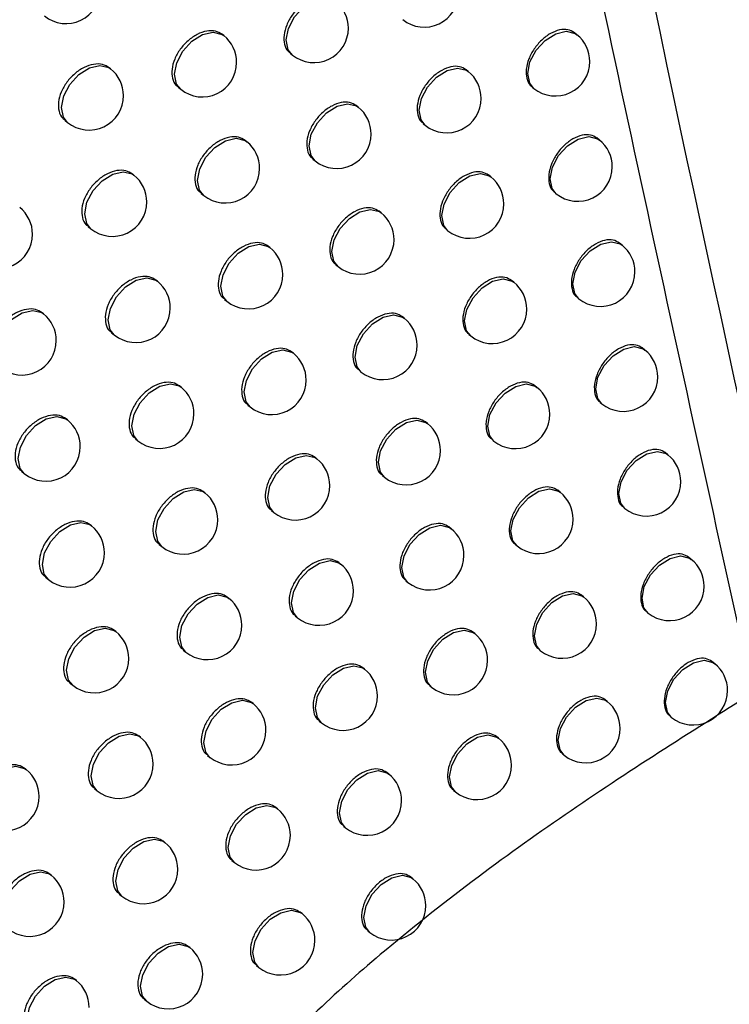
# Model space of a CAD drawing. Header units: millimetres. Extents: x -203 to 471, y -207 to 525.
# Tile 97 of 106: x 376.63 to 381.78, y 306.98 to 314.12. Entities that reach past the tile are written whole.
import ezdxf

# ---------------------------------------------------------------- set-up
doc = ezdxf.new("R2010")
doc.units = ezdxf.units.MM

msp = doc.modelspace()

# ---------------------------------------------------------------- linework, layer by layer
at = {"color": 7, "linetype": 'Continuous', "lineweight": 25}
for p, q in [((378.1086, 314.0056), (378.0967, 314.0151)), ((380.6738, 314.0122), (380.6554, 314.0269)), ((378.5907, 313.8779), (378.6069, 313.8648)), ((377.2867, 313.7648), (377.2769, 313.7727)), ((379.8846, 313.7452), (379.8683, 313.7583)), ((377.7772, 313.6304), (377.7954, 313.6158)), ((380.3488, 313.6319), (380.3607, 313.6223)), ((379.0852, 313.4864), (379.071, 313.4978)), ((376.9533, 313.3913), (376.9736, 313.375)), ((379.5576, 313.3665), (379.5715, 313.3554)), ((378.2757, 313.2357), (378.2634, 313.2455)), ((380.837, 313.248), (380.8183, 313.263)), ((378.7562, 313.1093), (378.7721, 313.0965)), ((377.4559, 312.9932), (377.4457, 313.0015)), ((380.0494, 312.9797), (380.0327, 312.9931)), ((377.9447, 312.8603), (377.9626, 312.8459)), ((380.5123, 312.8674), (380.5239, 312.8581)), ((379.2518, 312.7195), (379.2371, 312.7312)), ((377.1229, 312.6194), (377.1428, 312.6034)), ((379.7227, 312.6008), (379.7362, 312.5899)), ((381.0016, 312.4851), (380.9826, 312.5004)), ((378.4441, 312.4673), (378.4315, 312.4774)), ((378.9231, 312.3421), (378.9386, 312.3297)), ((377.6265, 312.2231), (377.6158, 312.2317)), ((380.2155, 312.2156), (380.1986, 312.2292)), ((378.1135, 312.0915), (378.131, 312.0775)), ((380.6772, 312.1043), (380.6885, 312.0953)), ((376.7987, 311.9871), (376.79, 311.9941)), ((379.4197, 311.954), (379.4047, 311.966)), ((377.2939, 311.849), (377.3133, 311.8333)), ((379.8892, 311.8364), (379.9024, 311.8258)), ((378.6139, 311.7003), (378.6009, 311.7107)), ((381.1677, 311.7236), (381.1484, 311.7391)), ((379.0913, 311.5764), (379.1065, 311.5642)), ((377.7983, 311.4545), (377.7872, 311.4634)), ((380.3831, 311.4529), (380.3658, 311.4667)), ((380.8436, 311.3426), (380.8545, 311.3338)), ((378.2837, 311.3242), (378.3008, 311.3105)), ((376.9727, 311.2167), (376.9636, 311.2241)), ((379.5889, 311.1899), (379.5736, 311.2022)), ((377.4661, 311.08), (377.4852, 311.0647)), ((380.0571, 311.0734), (380.07, 311.0631)), ((378.785, 310.9347), (378.7717, 310.9455)), ((381.3351, 310.9635), (381.3156, 310.9792)), ((376.6386, 310.8438), (376.6596, 310.8269)), ((379.261, 310.812), (379.2758, 310.8001)), ((380.5521, 310.6915), (380.5345, 310.7056)), ((377.9714, 310.6873), (377.9599, 310.6965)), ((378.4551, 310.5584), (378.4719, 310.5449)), ((381.0113, 310.5822), (381.022, 310.5737)), ((377.148, 310.4478), (377.1385, 310.4555)), ((379.7596, 310.4272), (379.7439, 310.4398)), ((377.6396, 310.3125), (377.6583, 310.2975)), ((380.2264, 310.3118), (380.239, 310.3017)), ((381.5041, 310.2047), (381.4842, 310.2206)), ((378.9575, 310.1706), (378.9437, 310.1816)), ((376.8143, 310.0745), (376.8349, 310.058)), ((379.4319, 310.049), (379.4465, 310.0374)), ((378.1458, 309.9216), (378.134, 309.9311)), ((380.7225, 309.9315), (380.7046, 309.9459)), ((378.628, 309.7939), (378.6444, 309.7808)), ((381.1805, 309.8232), (381.1909, 309.8149)), ((377.3246, 309.6804), (377.3146, 309.6884)), ((379.9316, 309.6659), (379.9156, 309.6788)), ((377.8144, 309.5465), (377.8327, 309.5318)), ((380.3971, 309.5516), (380.4094, 309.5417)), ((379.1313, 309.4079), (379.1172, 309.4192)), ((381.6744, 309.4473), (381.6543, 309.4634)), ((376.9913, 309.3068), (377.0114, 309.2906)), ((379.6043, 309.2875), (379.6185, 309.2761)), ((378.3216, 309.1574), (378.3093, 309.1672)), ((380.8943, 309.1729), (380.8761, 309.1876)), ((381.3512, 309.0656), (381.3613, 309.0574)), ((378.8021, 309.0309), (378.8182, 309.0181)), ((377.5024, 308.9145), (377.492, 308.9228)), ((380.105, 308.9061), (380.0887, 308.9192)), ((377.9905, 308.7819), (378.0084, 308.7676)), ((380.5692, 308.7928), (380.5812, 308.7831)), ((376.6737, 308.6792), (376.6651, 308.6861)), ((379.3064, 308.6466), (379.292, 308.6582)), ((377.1695, 308.5405), (377.1892, 308.5247)), ((379.778, 308.5274), (379.7919, 308.5162)), ((378.4986, 308.3946), (378.486, 308.4047)), ((378.9776, 308.2694), (378.9933, 308.2568)), ((377.6814, 308.15), (377.6707, 308.1587)), ((378.168, 308.0188), (378.1855, 308.0048)), ((376.8549, 307.913), (376.846, 307.9202)), ((379.4829, 307.8868), (379.4681, 307.8986)), ((377.349, 307.7757), (377.3683, 307.7602)), ((378.6769, 307.6332), (378.664, 307.6437)), ((379.1545, 307.5093), (379.1698, 307.4969)), ((377.8618, 307.3871), (377.8506, 307.3961)), ((378.3467, 307.2572), (378.3638, 307.2434)), ((377.0375, 307.1483), (377.0281, 307.1559)), ((377.5298, 307.0125), (377.5487, 306.9973))]:
    msp.add_line(p, q, dxfattribs=at)
at = {"color": 7, "linetype": 'Continuous', "lineweight": 25, "flags": 128}
for points in [[(378.6069, 313.8648), (378.5769, 313.903), (378.5626, 313.9738), (378.5789, 314.0577), (378.6233, 314.1419), (378.6891, 314.2135), (378.7661, 314.2618), (378.8428, 314.2793), (378.9074, 314.2634), (378.9201, 314.2546)], [(377.7954, 313.6158), (377.7654, 313.654), (377.7511, 313.7247), (377.7674, 313.8086), (377.8118, 313.8928), (377.8776, 313.9645), (377.9546, 314.0127), (378.0313, 314.0302), (378.0959, 314.0143), (378.1086, 314.0056)], [(380.3607, 313.6223), (380.3307, 313.6605), (380.3164, 313.7313), (380.3327, 313.8152), (380.3771, 313.8994), (380.4428, 313.9711), (380.5199, 314.0193), (380.5965, 314.0368), (380.6611, 314.0209), (380.6738, 314.0122)], [(376.9736, 313.375), (376.9436, 313.4132), (376.9293, 313.484), (376.9456, 313.5679), (376.99, 313.652), (377.0557, 313.7237), (377.1328, 313.772), (377.2094, 313.7895), (377.274, 313.7735), (377.2867, 313.7648)], [(379.5715, 313.3554), (379.5414, 313.3936), (379.5272, 313.4644), (379.5435, 313.5482), (379.5878, 313.6324), (379.6536, 313.7041), (379.7306, 313.7523), (379.8073, 313.7698), (379.8719, 313.7539), (379.8846, 313.7452)], [(378.7721, 313.0965), (378.7421, 313.1347), (378.7278, 313.2055), (378.7441, 313.2894), (378.7885, 313.3736), (378.8542, 313.4452), (378.9313, 313.4935), (379.008, 313.511), (379.0726, 313.4951), (379.0852, 313.4864)], [(380.5239, 312.8581), (380.4938, 312.8963), (380.4796, 312.9671), (380.4959, 313.051), (380.5402, 313.1352), (380.606, 313.2068), (380.683, 313.2551), (380.7597, 313.2726), (380.8243, 313.2567), (380.837, 313.248)], [(377.9626, 312.8459), (377.9325, 312.8841), (377.9183, 312.9549), (377.9346, 313.0387), (377.9789, 313.1229), (378.0447, 313.1946), (378.1217, 313.2429), (378.1984, 313.2604), (378.263, 313.2444), (378.2757, 313.2357)], [(377.1428, 312.6034), (377.1128, 312.6416), (377.0985, 312.7124), (377.1148, 312.7963), (377.1592, 312.8805), (377.2249, 312.9521), (377.302, 313.0004), (377.3787, 313.0179), (377.4433, 313.002), (377.4559, 312.9932)], [(379.7362, 312.5899), (379.7062, 312.6281), (379.6919, 312.6989), (379.7082, 312.7827), (379.7526, 312.8669), (379.8184, 312.9386), (379.8954, 312.9869), (379.9721, 313.0044), (380.0367, 312.9884), (380.0494, 312.9797)], [(378.9386, 312.3297), (378.9086, 312.3679), (378.8943, 312.4386), (378.9106, 312.5225), (378.955, 312.6067), (379.0207, 312.6784), (379.0978, 312.7266), (379.1745, 312.7441), (379.2391, 312.7282), (379.2518, 312.7195)], [(378.131, 312.0775), (378.101, 312.1157), (378.0867, 312.1864), (378.103, 312.2703), (378.1474, 312.3545), (378.2131, 312.4262), (378.2902, 312.4744), (378.3669, 312.4919), (378.4315, 312.476), (378.4441, 312.4673)], [(380.6885, 312.0953), (380.6585, 312.1335), (380.6442, 312.2043), (380.6605, 312.2881), (380.7049, 312.3723), (380.7706, 312.444), (380.8477, 312.4923), (380.9243, 312.5098), (380.9889, 312.4938), (381.0016, 312.4851)], [(377.3133, 311.8333), (377.2833, 311.8715), (377.269, 311.9423), (377.2853, 312.0262), (377.3297, 312.1104), (377.3955, 312.182), (377.4725, 312.2303), (377.5492, 312.2478), (377.6138, 312.2319), (377.6265, 312.2231)], [(379.9024, 311.8258), (379.8724, 311.864), (379.8581, 311.9348), (379.8744, 312.0186), (379.9188, 312.1028), (379.9845, 312.1745), (380.0616, 312.2227), (380.1383, 312.2402), (380.2029, 312.2243), (380.2155, 312.2156)], [(376.4856, 311.5973), (376.4556, 311.6355), (376.4413, 311.7063), (376.4576, 311.7902), (376.502, 311.8743), (376.5677, 311.946), (376.6448, 311.9943), (376.7214, 312.0118), (376.786, 311.9959), (376.7987, 311.9871)], [(379.1065, 311.5642), (379.0765, 311.6024), (379.0622, 311.6731), (379.0785, 311.757), (379.1229, 311.8412), (379.1886, 311.9129), (379.2657, 311.9611), (379.3424, 311.9786), (379.407, 311.9627), (379.4197, 311.954)], [(378.3008, 311.3105), (378.2708, 311.3487), (378.2565, 311.4194), (378.2728, 311.5033), (378.3172, 311.5875), (378.3829, 311.6592), (378.46, 311.7074), (378.5366, 311.7249), (378.6012, 311.709), (378.6139, 311.7003)], [(380.8545, 311.3338), (380.8245, 311.372), (380.8102, 311.4428), (380.8265, 311.5266), (380.8709, 311.6108), (380.9366, 311.6825), (381.0137, 311.7308), (381.0904, 311.7483), (381.155, 311.7323), (381.1677, 311.7236)], [(377.4852, 311.0647), (377.4551, 311.1029), (377.4409, 311.1737), (377.4572, 311.2576), (377.5015, 311.3417), (377.5673, 311.4134), (377.6443, 311.4617), (377.721, 311.4792), (377.7856, 311.4632), (377.7983, 311.4545)], [(380.07, 311.0631), (380.04, 311.1013), (380.0257, 311.172), (380.042, 311.2559), (380.0864, 311.3401), (380.1521, 311.4118), (380.2292, 311.46), (380.3059, 311.4775), (380.3705, 311.4616), (380.3831, 311.4529)], [(376.6596, 310.8269), (376.6296, 310.8651), (376.6153, 310.9359), (376.6316, 311.0198), (376.676, 311.1039), (376.7417, 311.1756), (376.8188, 311.2239), (376.8955, 311.2414), (376.9601, 311.2255), (376.9727, 311.2167)], [(379.2758, 310.8001), (379.2458, 310.8383), (379.2315, 310.9091), (379.2478, 310.9929), (379.2922, 311.0771), (379.3579, 311.1488), (379.435, 311.197), (379.5117, 311.2145), (379.5763, 311.1986), (379.5889, 311.1899)], [(381.022, 310.5737), (380.992, 310.6119), (380.9777, 310.6826), (380.994, 310.7665), (381.0384, 310.8507), (381.1041, 310.9224), (381.1812, 310.9706), (381.2579, 310.9881), (381.3225, 310.9722), (381.3351, 310.9635)], [(378.4719, 310.5449), (378.4419, 310.5831), (378.4276, 310.6539), (378.4439, 310.7377), (378.4883, 310.8219), (378.554, 310.8936), (378.6311, 310.9419), (378.7078, 310.9594), (378.7724, 310.9434), (378.785, 310.9347)], [(377.6583, 310.2975), (377.6283, 310.3357), (377.614, 310.4065), (377.6303, 310.4904), (377.6747, 310.5746), (377.7404, 310.6462), (377.8175, 310.6945), (377.8941, 310.712), (377.9587, 310.6961), (377.9714, 310.6873)], [(380.239, 310.3017), (380.209, 310.3399), (380.1947, 310.4107), (380.211, 310.4945), (380.2554, 310.5787), (380.3211, 310.6504), (380.3982, 310.6987), (380.4749, 310.7162), (380.5394, 310.7002), (380.5521, 310.6915)], [(376.8349, 310.058), (376.8049, 310.0962), (376.7906, 310.167), (376.8069, 310.2508), (376.8513, 310.335), (376.917, 310.4067), (376.9941, 310.455), (377.0707, 310.4725), (377.1353, 310.4565), (377.148, 310.4478)], [(379.4465, 310.0374), (379.4164, 310.0756), (379.4021, 310.1464), (379.4184, 310.2302), (379.4628, 310.3144), (379.5286, 310.3861), (379.6056, 310.4344), (379.6823, 310.4519), (379.7469, 310.4359), (379.7596, 310.4272)], [(381.1909, 309.8149), (381.1609, 309.8531), (381.1466, 309.9239), (381.1629, 310.0077), (381.2073, 310.0919), (381.2731, 310.1636), (381.3501, 310.2118), (381.4268, 310.2293), (381.4914, 310.2134), (381.5041, 310.2047)], [(378.6444, 309.7808), (378.6143, 309.819), (378.6001, 309.8897), (378.6164, 309.9736), (378.6607, 310.0578), (378.7265, 310.1295), (378.8035, 310.1777), (378.8802, 310.1952), (378.9448, 310.1793), (378.9575, 310.1706)], [(377.8327, 309.5318), (377.8027, 309.57), (377.7884, 309.6408), (377.8047, 309.7247), (377.8491, 309.8088), (377.9148, 309.8805), (377.9919, 309.9288), (378.0686, 309.9463), (378.1332, 309.9304), (378.1458, 309.9216)], [(380.4094, 309.5417), (380.3794, 309.5799), (380.3651, 309.6507), (380.3814, 309.7346), (380.4258, 309.8188), (380.4915, 309.8904), (380.5686, 309.9387), (380.6453, 309.9562), (380.7098, 309.9403), (380.7225, 309.9315)], [(377.0114, 309.2906), (376.9814, 309.3288), (376.9671, 309.3996), (376.9834, 309.4834), (377.0278, 309.5676), (377.0935, 309.6393), (377.1706, 309.6875), (377.2473, 309.705), (377.3119, 309.6891), (377.3246, 309.6804)], [(379.6185, 309.2761), (379.5885, 309.3143), (379.5742, 309.3851), (379.5905, 309.469), (379.6349, 309.5531), (379.7006, 309.6248), (379.7777, 309.6731), (379.8543, 309.6906), (379.9189, 309.6747), (379.9316, 309.6659)], [(378.8182, 309.0181), (378.7881, 309.0563), (378.7739, 309.127), (378.7902, 309.2109), (378.8345, 309.2951), (378.9003, 309.3668), (378.9774, 309.415), (379.054, 309.4325), (379.1186, 309.4166), (379.1313, 309.4079)], [(381.3613, 309.0574), (381.3313, 309.0956), (381.317, 309.1664), (381.3333, 309.2503), (381.3777, 309.3345), (381.4434, 309.4061), (381.5205, 309.4544), (381.5972, 309.4719), (381.6617, 309.456), (381.6744, 309.4473)], [(378.0084, 308.7676), (377.9784, 308.8058), (377.9641, 308.8765), (377.9804, 308.9604), (378.0248, 309.0446), (378.0905, 309.1163), (378.1676, 309.1645), (378.2443, 309.182), (378.3089, 309.1661), (378.3216, 309.1574)], [(380.5812, 308.7831), (380.5512, 308.8213), (380.5369, 308.8921), (380.5532, 308.976), (380.5976, 309.0602), (380.6633, 309.1318), (380.7404, 309.1801), (380.8171, 309.1976), (380.8817, 309.1817), (380.8943, 309.1729)], [(377.1892, 308.5247), (377.1592, 308.5629), (377.1449, 308.6336), (377.1612, 308.7175), (377.2056, 308.8017), (377.2714, 308.8734), (377.3484, 308.9216), (377.4251, 308.9391), (377.4897, 308.9232), (377.5024, 308.9145)], [(379.7919, 308.5162), (379.7619, 308.5544), (379.7476, 308.6252), (379.7639, 308.7091), (379.8083, 308.7933), (379.874, 308.8649), (379.9511, 308.9132), (380.0277, 308.9307), (380.0923, 308.9148), (380.105, 308.9061)], [(376.3606, 308.2894), (376.3305, 308.3276), (376.3162, 308.3984), (376.3325, 308.4822), (376.3769, 308.5664), (376.4427, 308.6381), (376.5197, 308.6864), (376.5964, 308.7039), (376.661, 308.6879), (376.6737, 308.6792)], [(378.9933, 308.2568), (378.9633, 308.295), (378.949, 308.3658), (378.9653, 308.4496), (379.0097, 308.5338), (379.0754, 308.6055), (379.1525, 308.6537), (379.2292, 308.6712), (379.2938, 308.6553), (379.3064, 308.6466)], [(378.1855, 308.0048), (378.1554, 308.043), (378.1412, 308.1138), (378.1575, 308.1976), (378.2019, 308.2818), (378.2676, 308.3535), (378.3447, 308.4017), (378.4213, 308.4192), (378.4859, 308.4033), (378.4986, 308.3946)], [(377.3683, 307.7602), (377.3383, 307.7984), (377.324, 307.8692), (377.3403, 307.9531), (377.3847, 308.0373), (377.4504, 308.1089), (377.5275, 308.1572), (377.6042, 308.1747), (377.6688, 308.1588), (377.6814, 308.15)], [(376.5418, 307.5232), (376.5118, 307.5614), (376.4975, 307.6322), (376.5138, 307.716), (376.5582, 307.8002), (376.6239, 307.8719), (376.701, 307.9202), (376.7777, 307.9377), (376.8423, 307.9217), (376.8549, 307.913)], [(379.1698, 307.4969), (379.1398, 307.5351), (379.1255, 307.6059), (379.1418, 307.6898), (379.1862, 307.774), (379.2519, 307.8456), (379.329, 307.8939), (379.4057, 307.9114), (379.4703, 307.8955), (379.4829, 307.8868)], [(378.3638, 307.2434), (378.3338, 307.2816), (378.3195, 307.3524), (378.3358, 307.4363), (378.3802, 307.5205), (378.4459, 307.5921), (378.523, 307.6404), (378.5997, 307.6579), (378.6643, 307.642), (378.6769, 307.6332)], [(377.5487, 306.9973), (377.5187, 307.0355), (377.5044, 307.1063), (377.5207, 307.1901), (377.5651, 307.2743), (377.6308, 307.346), (377.7079, 307.3943), (377.7845, 307.4118), (377.8491, 307.3958), (377.8618, 307.3871)], [(376.7243, 306.7585), (376.6943, 306.7967), (376.68, 306.8675), (376.6963, 306.9514), (376.7407, 307.0356), (376.8064, 307.1072), (376.8835, 307.1555), (376.9602, 307.173), (377.0248, 307.1571), (377.0375, 307.1483)]]:
    msp.add_lwpolyline(points, dxfattribs=at)
at = {"color": 7, "linetype": 'Continuous', "lineweight": 25}
for centre, start, end in [((376.9622, 314.3429), 231.22575, 0), ((379.5646, 314.3171), 231.22575, 0), ((378.7635, 314.0597), 0, 51.22575), ((378.7635, 314.0597), 231.22575, 0), ((377.952, 313.8107), 0, 51.22575), ((380.5172, 313.8173), 0, 51.22575), ((377.952, 313.8107), 231.22575, 0), ((380.5172, 313.8173), 231.22575, 0), ((377.1301, 313.5699), 0, 51.22575), ((379.728, 313.5503), 0, 51.22575), ((377.1301, 313.5699), 231.22575, 0), ((378.9287, 313.2914), 0, 51.22575), ((379.728, 313.5503), 231.22575, 0), ((378.9287, 313.2914), 231.22575, 0), ((378.1191, 313.0408), 0, 51.22575), ((380.6804, 313.0531), 0, 51.22575), ((377.2994, 312.7983), 0, 51.22575), ((378.1191, 313.0408), 231.22575, 0), ((380.6804, 313.0531), 231.22575, 0), ((379.8928, 312.7848), 0, 51.22575), ((377.2994, 312.7983), 231.22575, 0), ((379.8928, 312.7848), 231.22575, 0), ((376.4694, 312.5641), 0, 51.22575), ((379.0952, 312.5246), 0, 51.22575), ((376.4694, 312.5641), 231.22575, 0), ((379.0952, 312.5246), 231.22575, 0), ((378.2876, 312.2724), 0, 51.22575), ((380.845, 312.2902), 0, 51.22575), ((378.2876, 312.2724), 231.22575, 0), ((380.845, 312.2902), 231.22575, 0), ((377.4699, 312.0282), 0, 51.22575), ((380.059, 312.0207), 0, 51.22575), ((376.6421, 311.7922), 0, 51.22575), ((377.4699, 312.0282), 231.22575, 0), ((380.059, 312.0207), 231.22575, 0), ((379.2631, 311.7591), 0, 51.22575), ((376.6421, 311.7922), 231.22575, 0), ((378.4573, 311.5054), 0, 51.22575), ((379.2631, 311.7591), 231.22575, 0), ((381.0111, 311.5287), 0, 51.22575), ((378.4573, 311.5054), 231.22575, 0), ((381.0111, 311.5287), 231.22575, 0), ((377.6417, 311.2596), 0, 51.22575), ((380.2266, 311.258), 0, 51.22575), ((376.8162, 311.0218), 0, 51.22575), ((377.6417, 311.2596), 231.22575, 0), ((380.2266, 311.258), 231.22575, 0), ((379.4324, 310.995), 0, 51.22575), ((376.8162, 311.0218), 231.22575, 0), ((379.4324, 310.995), 231.22575, 0), ((378.6285, 310.7398), 0, 51.22575), ((381.1786, 310.7686), 0, 51.22575), ((378.6285, 310.7398), 231.22575, 0), ((381.1786, 310.7686), 231.22575, 0), ((377.8148, 310.4924), 0, 51.22575), ((380.3956, 310.4966), 0, 51.22575), ((377.8148, 310.4924), 231.22575, 0), ((380.3956, 310.4966), 231.22575, 0), ((376.9915, 310.2529), 0, 51.22575), ((379.603, 310.2323), 0, 51.22575), ((376.9915, 310.2529), 231.22575, 0), ((379.603, 310.2323), 231.22575, 0), ((381.3475, 310.0098), 0, 51.22575), ((378.8009, 309.9757), 0, 51.22575), ((381.3475, 310.0098), 231.22575, 0), ((377.9893, 309.7267), 0, 51.22575), ((378.8009, 309.9757), 231.22575, 0), ((380.566, 309.7366), 0, 51.22575), ((377.9893, 309.7267), 231.22575, 0), ((380.566, 309.7366), 231.22575, 0), ((377.168, 309.4855), 0, 51.22575), ((379.775, 309.471), 0, 51.22575), ((377.168, 309.4855), 231.22575, 0), ((379.775, 309.471), 231.22575, 0), ((381.5179, 309.2524), 0, 51.22575), ((378.9747, 309.213), 0, 51.22575), ((378.9747, 309.213), 231.22575, 0), ((381.5179, 309.2524), 231.22575, 0), ((378.165, 308.9625), 0, 51.22575), ((380.7378, 308.978), 0, 51.22575), ((377.3458, 308.7196), 0, 51.22575), ((378.165, 308.9625), 231.22575, 0), ((380.7378, 308.978), 231.22575, 0), ((379.9484, 308.7112), 0, 51.22575), ((377.3458, 308.7196), 231.22575, 0), ((379.9484, 308.7112), 231.22575, 0), ((376.5171, 308.4843), 0, 51.22575), ((379.1499, 308.4517), 0, 51.22575), ((376.5171, 308.4843), 231.22575, 0), ((379.1499, 308.4517), 231.22575, 0), ((378.342, 308.1997), 0, 51.22575), ((378.342, 308.1997), 231.22575, 0), ((377.5249, 307.9551), 0, 51.22575), ((376.6984, 307.7181), 0, 51.22575), ((377.5249, 307.9551), 231.22575, 0), ((379.3264, 307.6918), 0, 51.22575), ((376.6984, 307.7181), 231.22575, 0), ((378.5204, 307.4383), 0, 51.22575), ((379.3264, 307.6918), 231.22575, 0), ((378.5204, 307.4383), 231.22575, 0), ((377.7052, 307.1922), 0, 51.22575), ((376.8809, 306.9534), 0, 51.22575), ((377.7052, 307.1922), 231.22575, 0)]:
    msp.add_arc(centre, 0.25, start, end, dxfattribs=at)
for points in [[(385.29, 311.683), (383.4549, 321.6151), (381.9489, 331.8002), (380.7734, 342.2175)], [(382.167, 309.9384), (380.0135, 319.5775), (378.2179, 329.5257), (376.7529, 339.7979)]]:
    msp.add_open_spline(points, degree=3, dxfattribs=at)
for points, knots in [([(376.7513, 337.0747), (377.4868, 332.4742), (378.6123, 325.4328), (380.4146, 316.2177), (381.4382, 311.562), (381.9501, 309.2336)], [0, 0, 0, 0, 0.485133, 0.742518, 1, 1, 1, 1]), ([(378.9058, 314.2653), (378.8907, 314.2745), (378.8598, 314.2934), (378.7958, 314.2916), (378.7269, 314.2668), (378.6599, 314.2196), (378.603, 314.1558), (378.5625, 314.0827), (378.5427, 314.0079), (378.5473, 313.9418), (378.5654, 313.897), (378.587, 313.8839), (378.5926, 313.8805)], [0, 0, 0, 0, 0.102504, 0.209898, 0.317297, 0.424701, 0.532103, 0.639497, 0.746877, 0.854247, 0.961618, 1, 1, 1, 1]), ([(378.0964, 314.0146), (378.0811, 314.0239), (378.0498, 314.0431), (377.985, 314.042), (377.9152, 314.0179), (377.8473, 313.9714), (377.7896, 313.9082), (377.7486, 313.8355), (377.7286, 313.7609), (377.7333, 313.6948), (377.7516, 313.6498), (377.7734, 313.6365), (377.7791, 313.633)], [0, 0, 0, 0, 0.1024207, 0.2098215, 0.3172613, 0.4247245, 0.5321803, 0.6395945, 0.7469489, 0.8542567, 0.9615591, 1, 1, 1, 1]), ([(380.6551, 314.0264), (380.6404, 314.0353), (380.6103, 314.0535), (380.5481, 314.0503), (380.4811, 314.024), (380.416, 313.9753), (380.3606, 313.9103), (380.3213, 313.8362), (380.3021, 313.7609), (380.3067, 313.6948), (380.3243, 313.6504), (380.3453, 313.6378), (380.3508, 313.6345)], [0, 0, 0, 0, 0.102377, 0.209759, 0.317178, 0.424616, 0.53205, 0.639464, 0.746854, 0.854222, 0.961576, 1, 1, 1, 1]), ([(377.2765, 313.7722), (377.2611, 313.7817), (377.2294, 313.8012), (377.1639, 313.8008), (377.0931, 313.7775), (377.0243, 313.7316), (376.9659, 313.669), (376.9243, 313.5967), (376.9041, 313.5223), (376.9088, 313.4561), (376.9274, 313.411), (376.9494, 313.3975), (376.9552, 313.3939)], [0, 0, 0, 0, 0.1022503, 0.2096617, 0.3171755, 0.4247472, 0.5322987, 0.63975, 0.7470625, 0.8542664, 0.9614512, 1, 1, 1, 1]), ([(379.8679, 313.7578), (379.8531, 313.7668), (379.8226, 313.7853), (379.7596, 313.7828), (379.6917, 313.7571), (379.6257, 313.7091), (379.5696, 313.6447), (379.5298, 313.571), (379.5103, 313.496), (379.5149, 313.4299), (379.5327, 313.3853), (379.554, 313.3725), (379.5595, 313.3691)], [0, 0, 0, 0, 0.102488, 0.209876, 0.317269, 0.424663, 0.532058, 0.639451, 0.746843, 0.854234, 0.961624, 1, 1, 1, 1]), ([(379.0706, 313.4973), (379.0556, 313.5065), (379.0247, 313.5253), (378.9609, 313.5234), (378.8921, 313.4985), (378.8253, 313.4511), (378.7685, 313.3873), (378.7281, 313.314), (378.7084, 313.2392), (378.713, 313.1731), (378.731, 313.1284), (378.7525, 313.1153), (378.7582, 313.1119)], [0, 0, 0, 0, 0.102509, 0.209902, 0.317298, 0.424696, 0.532093, 0.639485, 0.746868, 0.854245, 0.961624, 1, 1, 1, 1]), ([(378.2631, 313.245), (378.2479, 313.2544), (378.2167, 313.2735), (378.152, 313.2722), (378.0823, 313.248), (378.0147, 313.2014), (377.9571, 313.1381), (377.9162, 313.0653), (377.8962, 312.9907), (377.9009, 312.9245), (377.9192, 312.8796), (377.9409, 312.8664), (377.9466, 312.8629)], [0, 0, 0, 0, 0.102443, 0.209842, 0.317272, 0.424719, 0.532161, 0.63957, 0.746931, 0.854255, 0.961575, 1, 1, 1, 1]), ([(380.818, 313.2624), (380.8033, 313.2713), (380.7733, 313.2895), (380.7112, 313.2862), (380.6443, 313.2598), (380.5793, 313.211), (380.5241, 313.1459), (380.4848, 313.0717), (380.4657, 312.9964), (380.4702, 312.9303), (380.4879, 312.8859), (380.5088, 312.8733), (380.5143, 312.87)], [0, 0, 0, 0, 0.102353, 0.209734, 0.31716, 0.424608, 0.532051, 0.639471, 0.746859, 0.85422, 0.961565, 1, 1, 1, 1]), ([(377.4453, 313.001), (377.4299, 313.0104), (377.3984, 313.0299), (377.333, 313.0293), (377.2624, 313.0058), (377.1938, 312.9599), (377.1355, 312.8971), (377.0941, 312.8247), (377.0739, 312.7503), (377.0786, 312.6841), (377.0971, 312.639), (377.1191, 312.6256), (377.1249, 312.622)], [0, 0, 0, 0, 0.102292, 0.209701, 0.317196, 0.424741, 0.532269, 0.639711, 0.747034, 0.854264, 0.961478, 1, 1, 1, 1]), ([(380.0324, 312.9925), (380.0175, 313.0016), (379.9872, 313.02), (379.9243, 313.0174), (379.8565, 312.9916), (379.7907, 312.9435), (379.7347, 312.879), (379.695, 312.8052), (379.6755, 312.7302), (379.6801, 312.6641), (379.6979, 312.6195), (379.7191, 312.6067), (379.7246, 312.6034)], [0, 0, 0, 0, 0.102476, 0.209864, 0.317259, 0.424657, 0.532055, 0.63945, 0.746843, 0.854233, 0.96162, 1, 1, 1, 1]), ([(379.2368, 312.7307), (379.2218, 312.7399), (379.191, 312.7586), (379.1273, 312.7566), (379.0587, 312.7315), (378.992, 312.6841), (378.9354, 312.6201), (378.8951, 312.5468), (378.8754, 312.472), (378.88, 312.4058), (378.898, 312.3611), (378.9194, 312.3482), (378.9251, 312.3447)], [0, 0, 0, 0, 0.102512, 0.209904, 0.317297, 0.424691, 0.532084, 0.639475, 0.746861, 0.854243, 0.961628, 1, 1, 1, 1]), ([(378.4312, 312.4769), (378.416, 312.4862), (378.3848, 312.5053), (378.3203, 312.5039), (378.2508, 312.4795), (378.1833, 312.4327), (378.1259, 312.3693), (378.0851, 312.2965), (378.0652, 312.2218), (378.0698, 312.1557), (378.0881, 312.1108), (378.1097, 312.0976), (378.1155, 312.0941)], [0, 0, 0, 0, 0.102462, 0.20986, 0.31728, 0.424714, 0.532144, 0.639549, 0.746915, 0.854253, 0.961588, 1, 1, 1, 1]), ([(380.9823, 312.4998), (380.9677, 312.5087), (380.9377, 312.5268), (380.8758, 312.5235), (380.809, 312.497), (380.7441, 312.448), (380.689, 312.3828), (380.6498, 312.3086), (380.6307, 312.2333), (380.6352, 312.1672), (380.6528, 312.1228), (380.6737, 312.1102), (380.6792, 312.1069)], [0, 0, 0, 0, 0.1023284, 0.2097083, 0.3171404, 0.4245997, 0.5320536, 0.6394783, 0.7468651, 0.8542188, 0.9615533, 1, 1, 1, 1]), ([(377.6155, 312.2312), (377.6001, 312.2406), (377.5686, 312.26), (377.5034, 312.2593), (377.433, 312.2357), (377.3646, 312.1895), (377.3064, 312.1267), (377.2651, 312.0542), (377.2449, 311.9798), (377.2496, 311.9136), (377.2681, 311.8685), (377.29, 311.8551), (377.2958, 311.8516)], [0, 0, 0, 0, 0.10233, 0.209736, 0.317215, 0.424735, 0.532241, 0.639676, 0.747008, 0.854262, 0.961502, 1, 1, 1, 1]), ([(380.1982, 312.2287), (380.1834, 312.2377), (380.1531, 312.2561), (380.0903, 312.2534), (380.0227, 312.2275), (379.957, 312.1793), (379.9012, 312.1146), (379.8615, 312.0408), (379.8421, 311.9657), (379.8467, 311.8996), (379.8645, 311.8551), (379.8856, 311.8424), (379.8912, 311.839)], [0, 0, 0, 0, 0.102463, 0.209849, 0.317247, 0.424651, 0.532054, 0.639451, 0.746843, 0.854231, 0.961615, 1, 1, 1, 1]), ([(376.7896, 311.9936), (376.7741, 312.0032), (376.7423, 312.0229), (376.6763, 312.0229), (376.605, 312), (376.5357, 311.9545), (376.4768, 311.8922), (376.435, 311.82), (376.4146, 311.7458), (376.4194, 311.6796), (376.4381, 311.6344), (376.4603, 311.6207), (376.4661, 311.6171)], [0, 0, 0, 0, 0.102117, 0.209536, 0.317106, 0.424759, 0.532381, 0.639859, 0.747142, 0.854271, 0.961371, 1, 1, 1, 1]), ([(379.4043, 311.9655), (379.3894, 311.9746), (379.3587, 311.9933), (379.2951, 311.9912), (379.2266, 311.966), (379.1601, 311.9184), (379.1036, 311.8544), (379.0634, 311.781), (379.0437, 311.7061), (379.0483, 311.64), (379.0663, 311.5953), (379.0877, 311.5824), (379.0933, 311.579)], [0, 0, 0, 0, 0.1025119, 0.209903, 0.3172942, 0.4246856, 0.5320769, 0.6394672, 0.7468551, 0.8542416, 0.9616298, 1, 1, 1, 1]), ([(378.6006, 311.7102), (378.5854, 311.7195), (378.5543, 311.7385), (378.49, 311.737), (378.4207, 311.7125), (378.3533, 311.6656), (378.2961, 311.6021), (378.2554, 311.5291), (378.2355, 311.4544), (378.2401, 311.3883), (378.2583, 311.3434), (378.2799, 311.3303), (378.2856, 311.3268)], [0, 0, 0, 0, 0.102478, 0.209874, 0.317287, 0.42471, 0.532129, 0.63953, 0.746902, 0.854251, 0.961599, 1, 1, 1, 1]), ([(381.148, 311.7386), (381.1335, 311.7474), (381.1036, 311.7655), (381.0417, 311.762), (380.9751, 311.7354), (380.9103, 311.6864), (380.8553, 311.6211), (380.8162, 311.5468), (380.7971, 311.4715), (380.8016, 311.4054), (380.8192, 311.361), (380.84, 311.3485), (380.8455, 311.3452)], [0, 0, 0, 0, 0.102302, 0.209681, 0.31712, 0.424591, 0.532056, 0.639487, 0.746872, 0.854217, 0.961541, 1, 1, 1, 1]), ([(377.7869, 311.4629), (377.7715, 311.4723), (377.7401, 311.4916), (377.675, 311.4908), (377.6048, 311.467), (377.5366, 311.4207), (377.4787, 311.3577), (377.4374, 311.2852), (377.4173, 311.2107), (377.422, 311.1445), (377.4404, 311.0995), (377.4623, 311.0861), (377.4681, 311.0826)], [0, 0, 0, 0, 0.102364, 0.209767, 0.317231, 0.424729, 0.532217, 0.639643, 0.746985, 0.85426, 0.961524, 1, 1, 1, 1]), ([(380.3655, 311.4662), (380.3507, 311.4752), (380.3205, 311.4936), (380.2578, 311.4907), (380.1903, 311.4647), (380.1248, 311.4164), (380.0691, 311.3517), (380.0295, 311.2778), (380.0101, 311.2027), (380.0147, 311.1366), (380.0324, 311.0921), (380.0535, 311.0794), (380.0591, 311.076)], [0, 0, 0, 0, 0.102447, 0.209833, 0.317235, 0.424645, 0.532053, 0.639453, 0.746845, 0.854229, 0.961608, 1, 1, 1, 1]), ([(376.9632, 311.2235), (376.9478, 311.2331), (376.916, 311.2527), (376.8502, 311.2525), (376.7791, 311.2295), (376.71, 311.1839), (376.6513, 311.1214), (376.6096, 311.0492), (376.5892, 310.9749), (376.594, 310.9087), (376.6126, 310.8635), (376.6347, 310.85), (376.6406, 310.8464)], [0, 0, 0, 0, 0.102171, 0.209586, 0.317133, 0.424751, 0.532344, 0.639812, 0.747107, 0.854269, 0.961405, 1, 1, 1, 1]), ([(379.5733, 311.2017), (379.5583, 311.2108), (379.5277, 311.2295), (379.4643, 311.2272), (379.3959, 311.2019), (379.3296, 311.1542), (379.2732, 311.09), (379.2331, 311.0166), (379.2135, 310.9417), (379.218, 310.8756), (379.236, 310.8309), (379.2573, 310.818), (379.2629, 310.8146)], [0, 0, 0, 0, 0.102509, 0.2099, 0.31729, 0.42468, 0.532071, 0.639461, 0.746851, 0.85424, 0.961631, 1, 1, 1, 1]), ([(381.3152, 310.9787), (381.3007, 310.9875), (381.2709, 311.0055), (381.2092, 311.002), (381.1426, 310.9753), (381.078, 310.9262), (381.023, 310.8608), (380.984, 310.7864), (380.965, 310.711), (380.9695, 310.6449), (380.987, 310.6006), (381.0078, 310.5881), (381.0133, 310.5848)], [0, 0, 0, 0, 0.102274, 0.209652, 0.317099, 0.424583, 0.53206, 0.639496, 0.746879, 0.854216, 0.961527, 1, 1, 1, 1]), ([(378.7713, 310.9449), (378.7562, 310.9542), (378.7252, 310.9731), (378.661, 310.9715), (378.5918, 310.9469), (378.5247, 310.8998), (378.4675, 310.8362), (378.4269, 310.7632), (378.4071, 310.6885), (378.4117, 310.6223), (378.4298, 310.5775), (378.4514, 310.5644), (378.4571, 310.561)], [0, 0, 0, 0, 0.102491, 0.209886, 0.317292, 0.424705, 0.532116, 0.639514, 0.74689, 0.854249, 0.961609, 1, 1, 1, 1]), ([(377.9596, 310.696), (377.9443, 310.7054), (377.913, 310.7247), (377.848, 310.7237), (377.778, 310.6997), (377.71, 310.6533), (377.6522, 310.5903), (377.6111, 310.5176), (377.591, 310.4431), (377.5956, 310.3769), (377.614, 310.3319), (377.6358, 310.3186), (377.6416, 310.3151)], [0, 0, 0, 0, 0.102393, 0.209795, 0.317245, 0.424724, 0.532194, 0.639614, 0.746964, 0.854258, 0.961544, 1, 1, 1, 1]), ([(380.5342, 310.7051), (380.5194, 310.7141), (380.4892, 310.7324), (380.4267, 310.7294), (380.3594, 310.7034), (380.294, 310.6549), (380.2384, 310.5901), (380.1988, 310.5162), (380.1795, 310.441), (380.1841, 310.3749), (380.2018, 310.3304), (380.2228, 310.3178), (380.2284, 310.3144)], [0, 0, 0, 0, 0.1024299, 0.2098147, 0.3172212, 0.4246382, 0.5320528, 0.6394568, 0.746848, 0.854228, 0.9616003, 1, 1, 1, 1]), ([(377.1381, 310.455), (377.1227, 310.4645), (377.091, 310.4841), (377.0253, 310.4837), (376.9544, 310.4605), (376.8856, 310.4147), (376.827, 310.3522), (376.7854, 310.2799), (376.7651, 310.2055), (376.7698, 310.1394), (376.7884, 310.0942), (376.8105, 310.0807), (376.8163, 310.0771)], [0, 0, 0, 0, 0.10222, 0.209632, 0.317157, 0.424745, 0.53231, 0.639768, 0.747076, 0.854267, 0.961435, 1, 1, 1, 1]), ([(379.7436, 310.4393), (379.7287, 310.4484), (379.6981, 310.467), (379.6348, 310.4646), (379.5666, 310.4392), (379.5004, 310.3913), (379.4441, 310.3271), (379.4041, 310.2536), (379.3846, 310.1786), (379.3891, 310.1125), (379.407, 310.0679), (379.4283, 310.055), (379.4339, 310.0517)], [0, 0, 0, 0, 0.102504, 0.209894, 0.317284, 0.424675, 0.532066, 0.639457, 0.746847, 0.854238, 0.96163, 1, 1, 1, 1]), ([(378.9434, 310.1811), (378.9283, 310.1903), (378.8974, 310.2092), (378.8334, 310.2075), (378.7643, 310.1827), (378.6973, 310.1355), (378.6404, 310.0718), (378.5998, 309.9987), (378.58, 309.9239), (378.5846, 309.8578), (378.6027, 309.813), (378.6243, 309.8), (378.6299, 309.7965)], [0, 0, 0, 0, 0.1025, 0.209894, 0.317295, 0.4247, 0.532105, 0.639499, 0.746879, 0.854248, 0.961617, 1, 1, 1, 1]), ([(381.4839, 310.2201), (381.4694, 310.2289), (381.4396, 310.2469), (381.378, 310.2433), (381.3116, 310.2165), (381.2471, 310.1673), (381.1922, 310.1018), (381.1533, 310.0274), (381.1343, 309.952), (381.1388, 309.8859), (381.1563, 309.8416), (381.177, 309.8291), (381.1825, 309.8258)], [0, 0, 0, 0, 0.102246, 0.209622, 0.317077, 0.424574, 0.532064, 0.639506, 0.746887, 0.854215, 0.961513, 1, 1, 1, 1]), ([(378.1336, 309.9306), (378.1184, 309.94), (378.0871, 309.9592), (378.0223, 309.958), (377.9525, 309.934), (377.8846, 309.8874), (377.827, 309.8242), (377.786, 309.7515), (377.7659, 309.6769), (377.7706, 309.6108), (377.7889, 309.5659), (377.8107, 309.5526), (377.8164, 309.5491)], [0, 0, 0, 0, 0.102419, 0.209819, 0.317258, 0.424719, 0.532174, 0.639588, 0.746945, 0.854256, 0.961561, 1, 1, 1, 1]), ([(380.7043, 309.9454), (380.6896, 309.9543), (380.6594, 309.9726), (380.5971, 309.9696), (380.5298, 309.9434), (380.4645, 309.8948), (380.409, 309.8299), (380.3696, 309.7559), (380.3503, 309.6807), (380.3549, 309.6146), (380.3725, 309.5702), (380.3935, 309.5575), (380.3991, 309.5542)], [0, 0, 0, 0, 0.102411, 0.209795, 0.317206, 0.424631, 0.532053, 0.639461, 0.746852, 0.854227, 0.961592, 1, 1, 1, 1]), ([(377.3142, 309.6879), (377.2988, 309.6974), (377.2672, 309.7169), (377.2017, 309.7164), (377.131, 309.693), (377.0623, 309.6471), (377.0039, 309.5844), (376.9624, 309.512), (376.9422, 309.4377), (376.9469, 309.3715), (376.9654, 309.3264), (376.9874, 309.3129), (376.9933, 309.3094)], [0, 0, 0, 0, 0.102264, 0.209673, 0.317179, 0.424738, 0.532279, 0.639728, 0.747047, 0.854264, 0.961463, 1, 1, 1, 1]), ([(379.9153, 309.6783), (379.9004, 309.6873), (379.8699, 309.7059), (379.8067, 309.7034), (379.7387, 309.6779), (379.6726, 309.6299), (379.6165, 309.5656), (379.5765, 309.492), (379.557, 309.417), (379.5616, 309.3509), (379.5794, 309.3063), (379.6007, 309.2935), (379.6063, 309.2901)], [0, 0, 0, 0, 0.102497, 0.209886, 0.317278, 0.42467, 0.532062, 0.639454, 0.746846, 0.854237, 0.961628, 1, 1, 1, 1]), ([(381.654, 309.4629), (381.6395, 309.4717), (381.6098, 309.4896), (381.5483, 309.4859), (381.482, 309.4591), (381.4176, 309.4098), (381.3628, 309.3442), (381.3239, 309.2697), (381.305, 309.1942), (381.3095, 309.1282), (381.327, 309.0839), (381.3477, 309.0715), (381.3531, 309.0682)], [0, 0, 0, 0, 0.1022158, 0.2095914, 0.3170546, 0.4245654, 0.5320676, 0.6395171, 0.7468958, 0.8542132, 0.9614982, 1, 1, 1, 1]), ([(379.1169, 309.4187), (379.1018, 309.4279), (379.0709, 309.4467), (379.007, 309.4448), (378.9382, 309.4199), (378.8713, 309.3726), (378.8145, 309.3088), (378.7741, 309.2356), (378.7543, 309.1609), (378.7589, 309.0947), (378.777, 309.05), (378.7984, 309.037), (378.8041, 309.0335)], [0, 0, 0, 0, 0.102507, 0.2099, 0.317296, 0.424696, 0.532095, 0.639488, 0.74687, 0.854246, 0.961623, 1, 1, 1, 1]), ([(381.9501, 309.2336), (381.496, 308.9479), (380.5893, 308.3774), (379.3522, 307.4587), (378.47, 306.6493), (378.0629, 306.0588), (377.9299, 305.7195), (377.9149, 305.4595), (378.0033, 305.224), (378.2616, 304.9895), (378.9523, 304.7911), (379.6209, 304.8531), (380.0775, 304.8954)], [0, 0, 0, 0, 0.189196, 0.377754, 0.517788, 0.572093, 0.606257, 0.640677, 0.670884, 0.71836, 0.807606, 1, 1, 1, 1]), ([(380.8758, 309.187), (380.8611, 309.196), (380.831, 309.2142), (380.7688, 309.211), (380.7017, 309.1848), (380.6365, 309.1361), (380.5811, 309.0711), (380.5418, 308.997), (380.5225, 308.9218), (380.5271, 308.8557), (380.5447, 308.8113), (380.5657, 308.7987), (380.5712, 308.7954)], [0, 0, 0, 0, 0.10239, 0.209773, 0.31719, 0.424625, 0.532055, 0.639467, 0.746856, 0.854225, 0.961582, 1, 1, 1, 1]), ([(378.309, 309.1667), (378.2938, 309.176), (378.2626, 309.1951), (378.1979, 309.1939), (378.1283, 309.1696), (378.0606, 309.123), (378.0031, 309.0597), (377.9622, 308.9869), (377.9422, 308.9123), (377.9468, 308.8461), (377.9651, 308.8012), (377.9868, 308.788), (377.9925, 308.7845)], [0, 0, 0, 0, 0.102442, 0.20984, 0.317268, 0.424715, 0.532156, 0.639565, 0.746928, 0.854254, 0.961576, 1, 1, 1, 1]), ([(377.4916, 308.9223), (377.4763, 308.9318), (377.4447, 308.9512), (377.3794, 308.9506), (377.3089, 308.927), (377.2404, 308.881), (377.1822, 308.8182), (377.1408, 308.7457), (377.1205, 308.6713), (377.1252, 308.6051), (377.1437, 308.5601), (377.1657, 308.5467), (377.1715, 308.5431)], [0, 0, 0, 0, 0.1023039, 0.2097105, 0.3171984, 0.4247327, 0.5322514, 0.639691, 0.74702, 0.8542622, 0.9614888, 1, 1, 1, 1]), ([(380.0884, 308.9186), (380.0735, 308.9277), (380.0431, 308.9462), (379.9801, 308.9436), (379.9122, 308.918), (379.8462, 308.8699), (379.7902, 308.8055), (379.7503, 308.7318), (379.7309, 308.6568), (379.7354, 308.5907), (379.7532, 308.5461), (379.7744, 308.5333), (379.78, 308.53)], [0, 0, 0, 0, 0.102488, 0.209876, 0.317269, 0.424665, 0.532059, 0.639453, 0.746845, 0.854235, 0.961625, 1, 1, 1, 1]), ([(376.6648, 308.6855), (376.6492, 308.6951), (376.6174, 308.7149), (376.5513, 308.7149), (376.48, 308.692), (376.4107, 308.6466), (376.3517, 308.5843), (376.3098, 308.5122), (376.2894, 308.438), (376.2942, 308.3718), (376.3129, 308.3266), (376.3351, 308.3129), (376.341, 308.3093)], [0, 0, 0, 0, 0.102096, 0.209515, 0.317092, 0.424755, 0.532386, 0.639868, 0.747148, 0.854271, 0.961362, 1, 1, 1, 1]), ([(379.2917, 308.6577), (379.2766, 308.6669), (379.2458, 308.6856), (379.1821, 308.6836), (379.1134, 308.6586), (379.0467, 308.6112), (378.99, 308.5473), (378.9496, 308.474), (378.9299, 308.3992), (378.9345, 308.3331), (378.9525, 308.2884), (378.974, 308.2754), (378.9796, 308.272)], [0, 0, 0, 0, 0.102511, 0.209903, 0.317296, 0.424691, 0.532086, 0.639478, 0.746863, 0.854244, 0.961627, 1, 1, 1, 1]), ([(378.4857, 308.4042), (378.4705, 308.4135), (378.4393, 308.4326), (378.3749, 308.4312), (378.3054, 308.4068), (378.2379, 308.36), (378.1805, 308.2966), (378.1397, 308.2237), (378.1197, 308.1491), (378.1243, 308.0829), (378.1425, 308.0381), (378.1642, 308.0249), (378.1699, 308.0214)], [0, 0, 0, 0, 0.102461, 0.209857, 0.317277, 0.424711, 0.53214, 0.639545, 0.746913, 0.854252, 0.961589, 1, 1, 1, 1]), ([(377.6703, 308.1582), (377.655, 308.1676), (377.6235, 308.187), (377.5583, 308.1862), (377.488, 308.1625), (377.4197, 308.1163), (377.3616, 308.0534), (377.3203, 307.9809), (377.3002, 307.9064), (377.3049, 307.8403), (377.3233, 307.7953), (377.3452, 307.7819), (377.351, 307.7783)], [0, 0, 0, 0, 0.10234, 0.209744, 0.317216, 0.424727, 0.532226, 0.639658, 0.746996, 0.85426, 0.961512, 1, 1, 1, 1]), ([(376.8456, 307.9197), (376.8301, 307.9293), (376.7983, 307.9489), (376.7325, 307.9488), (376.6613, 307.9258), (376.5922, 307.8802), (376.5334, 307.8178), (376.4917, 307.7456), (376.4713, 307.6713), (376.476, 307.6051), (376.4947, 307.56), (376.5168, 307.5464), (376.5227, 307.5428)], [0, 0, 0, 0, 0.10215, 0.209566, 0.317119, 0.424748, 0.532349, 0.63982, 0.747114, 0.854268, 0.961395, 1, 1, 1, 1]), ([(379.4678, 307.8981), (379.4528, 307.9073), (379.4221, 307.926), (379.3585, 307.9239), (379.2899, 307.8987), (379.2234, 307.8512), (379.1668, 307.7872), (379.1266, 307.7139), (379.1069, 307.639), (379.1115, 307.5729), (379.1294, 307.5282), (379.1508, 307.5153), (379.1564, 307.5119)], [0, 0, 0, 0, 0.1025118, 0.2099031, 0.3172948, 0.424687, 0.5320791, 0.6394697, 0.7468573, 0.8542429, 0.9616299, 1, 1, 1, 1]), ([(378.6636, 307.6432), (378.6485, 307.6524), (378.6174, 307.6714), (378.5531, 307.6699), (378.4838, 307.6454), (378.4164, 307.5985), (378.3592, 307.535), (378.3185, 307.462), (378.2986, 307.3874), (378.3032, 307.3212), (378.3213, 307.2764), (378.343, 307.2633), (378.3487, 307.2598)], [0, 0, 0, 0, 0.102476, 0.209872, 0.317284, 0.424706, 0.532126, 0.639527, 0.7469, 0.854251, 0.9616, 1, 1, 1, 1]), ([(377.8503, 307.3956), (377.835, 307.405), (377.8036, 307.4243), (377.7386, 307.4233), (377.6684, 307.3995), (377.6003, 307.3532), (377.5424, 307.2902), (377.5012, 307.2176), (377.4811, 307.1431), (377.4857, 307.0769), (377.5041, 307.0319), (377.5259, 307.0186), (377.5317, 307.0151)], [0, 0, 0, 0, 0.102372, 0.209774, 0.317232, 0.424723, 0.532203, 0.639628, 0.746974, 0.854258, 0.961532, 1, 1, 1, 1]), ([(377.0277, 307.1554), (377.0122, 307.1649), (376.9805, 307.1845), (376.9148, 307.1842), (376.8439, 307.161), (376.775, 307.1153), (376.7163, 307.0528), (376.6747, 306.9805), (376.6544, 306.9062), (376.6591, 306.84), (376.6777, 306.7949), (376.6998, 306.7813), (376.7056, 306.7778)], [0, 0, 0, 0, 0.1022, 0.209612, 0.317144, 0.424741, 0.532315, 0.639776, 0.747082, 0.854266, 0.961426, 1, 1, 1, 1])]:
    msp.add_open_spline(points, degree=3, knots=knots, dxfattribs=at)

doc.saveas('drawing.dxf')
